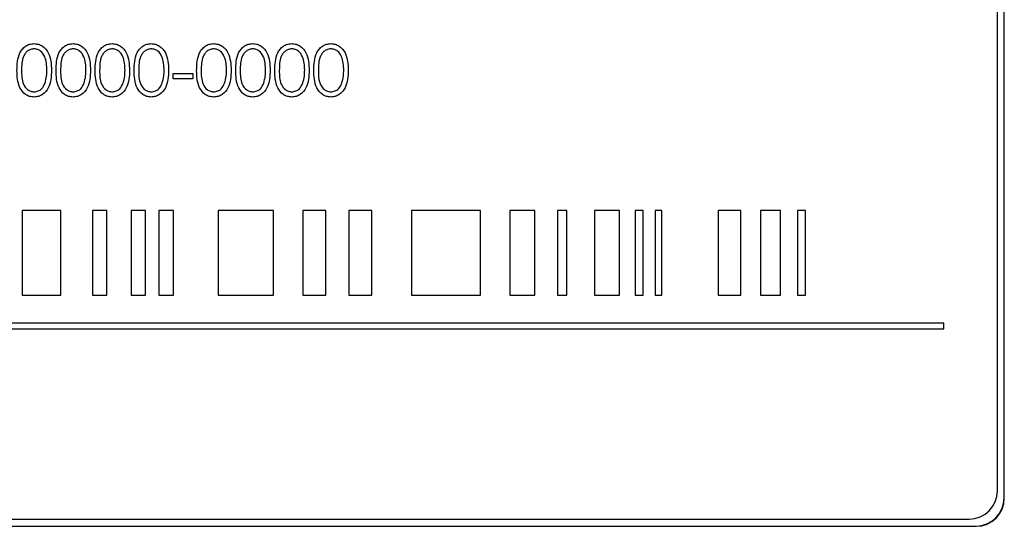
# Paper-space layout 'Blatt3' of a CAD drawing. Header units: millimetres. Extents: x 5 to 418, y 2 to 292.
# Tile 24 of 75: x 110.65 to 116.46, y 173.9 to 176.89. Entities that reach past the tile are written whole.
import ezdxf

# ---------------------------------------------------------------- set-up
doc = ezdxf.new("R2010")
doc.units = ezdxf.units.MM

psp = doc.layouts.new('Blatt3')

# ---------------------------------------------------------------- linework, layer by layer
at = {"color": 7, "linetype": 'Continuous', "lineweight": 25}
for p, q in [((116.4233, 174.1071), (116.4233, 180.7737)), ((116.4626, 174.0642), (116.4626, 180.8142)), ((116.4638, 174.0642), (116.4638, 180.8142)), ((111.5531, 176.5714), (111.6684, 176.5714)), ((111.5531, 176.5407), (111.5531, 176.5714)), ((111.6684, 176.5714), (111.6684, 176.5407)), ((111.6684, 176.5407), (111.5531, 176.5407)), ((110.8897, 175.7632), (110.6612, 175.7632)), ((110.6612, 175.7632), (110.6612, 175.2632)), ((110.8897, 175.2632), (110.8897, 175.7632)), ((111.1611, 175.7632), (111.0754, 175.7632)), ((111.0754, 175.7632), (111.0754, 175.2632)), ((111.1611, 175.2632), (111.1611, 175.7632)), ((111.3896, 175.7632), (111.3039, 175.7632)), ((111.3039, 175.7632), (111.3039, 175.2632)), ((111.3896, 175.2632), (111.3896, 175.7632)), ((111.5539, 175.7632), (111.4682, 175.7632)), ((111.4682, 175.7632), (111.4682, 175.2632)), ((111.5539, 175.2632), (111.5539, 175.7632)), ((112.1466, 175.7632), (111.8181, 175.7632)), ((111.8181, 175.7632), (111.8181, 175.2632)), ((112.1466, 175.2632), (112.1466, 175.7632)), ((112.4554, 175.7632), (112.3197, 175.7632)), ((112.3197, 175.7632), (112.3197, 175.2632)), ((112.4554, 175.2632), (112.4554, 175.7632)), ((112.7269, 175.7632), (112.5912, 175.7632)), ((112.5912, 175.7632), (112.5912, 175.2632)), ((112.7269, 175.2632), (112.7269, 175.7632)), ((112.9614, 175.7632), (112.9614, 175.2632)), ((113.3687, 175.7632), (112.9614, 175.7632)), ((113.3687, 175.2632), (113.3687, 175.7632)), ((113.6898, 175.7632), (113.5415, 175.7632)), ((113.5415, 175.7632), (113.5415, 175.2632)), ((113.6898, 175.2632), (113.6898, 175.7632)), ((113.8792, 175.7632), (113.824, 175.7632)), ((113.824, 175.7632), (113.824, 175.2632)), ((113.8792, 175.2632), (113.8792, 175.7632)), ((114.042, 175.7632), (114.042, 175.2632)), ((114.1907, 175.7632), (114.042, 175.7632)), ((114.1907, 175.2632), (114.1907, 175.7632)), ((114.3309, 175.7632), (114.2834, 175.7632)), ((114.2834, 175.7632), (114.2834, 175.2632)), ((114.3309, 175.2632), (114.3309, 175.7632)), ((114.4003, 175.7632), (114.4003, 175.2632)), ((114.4399, 175.7632), (114.4003, 175.7632)), ((114.4399, 175.2632), (114.4399, 175.7632)), ((114.9071, 175.7632), (114.7722, 175.7632)), ((114.7722, 175.7632), (114.7722, 175.2632)), ((114.9071, 175.2632), (114.9071, 175.7632)), ((115.1407, 175.7632), (115.0232, 175.7632)), ((115.0232, 175.7632), (115.0232, 175.2632)), ((115.1407, 175.2632), (115.1407, 175.7632)), ((115.2887, 175.7632), (115.2413, 175.7632)), ((115.2413, 175.7632), (115.2413, 175.2632)), ((115.2887, 175.2632), (115.2887, 175.7632)), ((110.6612, 175.2632), (110.8897, 175.2632)), ((111.0754, 175.2632), (111.1611, 175.2632)), ((111.3039, 175.2632), (111.3896, 175.2632)), ((111.4682, 175.2632), (111.5539, 175.2632)), ((111.8181, 175.2632), (112.1466, 175.2632)), ((112.3197, 175.2632), (112.4554, 175.2632)), ((112.5912, 175.2632), (112.7269, 175.2632)), ((112.9614, 175.2632), (113.3687, 175.2632)), ((113.5415, 175.2632), (113.6898, 175.2632)), ((113.824, 175.2632), (113.8792, 175.2632)), ((114.042, 175.2632), (114.1907, 175.2632)), ((114.2834, 175.2632), (114.3309, 175.2632)), ((114.4003, 175.2632), (114.4399, 175.2632)), ((114.7722, 175.2632), (114.9071, 175.2632)), ((115.0232, 175.2632), (115.1407, 175.2632)), ((115.2413, 175.2632), (115.2887, 175.2632)), ((116.1055, 175.0965), (107.9166, 175.0965)), ((107.9166, 175.0632), (116.1055, 175.0632)), ((116.1055, 175.0632), (116.1055, 175.0965)), ((107.8805, 173.8987), (116.2971, 173.8987)), ((107.8805, 173.8976), (116.2971, 173.8976)), ((107.9233, 173.9404), (116.2566, 173.9404))]:
    psp.add_line(p, q, dxfattribs=at)
at = {"color": 7, "linetype": 'Continuous', "lineweight": 18}
for p, q in [((116.4626, 174.0642), (116.4638, 174.0642)), ((116.2971, 173.8987), (116.2971, 173.8976))]:
    psp.add_line(p, q, dxfattribs=at)
at = {"color": 7, "linetype": 'Continuous', "lineweight": 25}
for centre, radius in [((116.2566, 174.1071), 0.1667), ((116.2971, 174.0642), 0.1667), ((116.2971, 174.0642), 0.1655)]:
    psp.add_arc(centre, radius, 270, 0, dxfattribs=at)
for points, knots in [([(110.63, 176.5905), (110.6311, 176.6264), (110.6326, 176.6712), (110.6606, 176.7163), (110.68, 176.7342), (110.704, 176.7462), (110.7215, 176.7476), (110.7303, 176.7483)], [0, 0, 0, 0, 0.498702, 0.624177, 0.749467, 0.874745, 1, 1, 1, 1]), ([(110.7303, 176.7483), (110.7391, 176.7476), (110.7568, 176.7462), (110.789, 176.7306), (110.8295, 176.6805), (110.8321, 176.6265), (110.8338, 176.5905)], [0, 0, 0, 0, 0.1256, 0.251197, 0.500581, 1, 1, 1, 1]), ([(110.8608, 176.5905), (110.8619, 176.6264), (110.8634, 176.6712), (110.8913, 176.7163), (110.9108, 176.7342), (110.9347, 176.7462), (110.9523, 176.7476), (110.9611, 176.7483)], [0, 0, 0, 0, 0.498702, 0.624177, 0.749467, 0.874745, 1, 1, 1, 1]), ([(110.9611, 176.7483), (110.9699, 176.7476), (110.9875, 176.7462), (111.0197, 176.7306), (111.0603, 176.6805), (111.0629, 176.6265), (111.0646, 176.5905)], [0, 0, 0, 0, 0.1256, 0.251197, 0.500581, 1, 1, 1, 1]), ([(111.0915, 176.5905), (111.0927, 176.6264), (111.0941, 176.6712), (111.1221, 176.7163), (111.1416, 176.7342), (111.1655, 176.7462), (111.1831, 176.7476), (111.1918, 176.7483)], [0, 0, 0, 0, 0.498702, 0.6241765, 0.7494675, 0.8747453, 1, 1, 1, 1]), ([(111.1918, 176.7483), (111.2007, 176.7476), (111.2183, 176.7462), (111.2505, 176.7306), (111.2911, 176.6805), (111.2936, 176.6265), (111.2954, 176.5905)], [0, 0, 0, 0, 0.1256, 0.251197, 0.500581, 1, 1, 1, 1]), ([(111.3223, 176.5905), (111.3235, 176.6264), (111.3249, 176.6712), (111.3529, 176.7163), (111.3723, 176.7342), (111.3963, 176.7462), (111.4138, 176.7476), (111.4226, 176.7483)], [0, 0, 0, 0, 0.498702, 0.624177, 0.749467, 0.874745, 1, 1, 1, 1]), ([(111.4226, 176.7483), (111.4314, 176.7476), (111.4491, 176.7462), (111.4813, 176.7306), (111.5218, 176.6805), (111.5244, 176.6265), (111.5261, 176.5905)], [0, 0, 0, 0, 0.1256, 0.251197, 0.500581, 1, 1, 1, 1]), ([(111.6915, 176.5905), (111.6927, 176.6264), (111.6941, 176.6712), (111.7221, 176.7163), (111.7416, 176.7342), (111.7655, 176.7462), (111.7831, 176.7476), (111.7918, 176.7483)], [0, 0, 0, 0, 0.498702, 0.624177, 0.749467, 0.874745, 1, 1, 1, 1]), ([(111.7918, 176.7483), (111.8007, 176.7476), (111.8183, 176.7462), (111.8505, 176.7306), (111.8911, 176.6805), (111.8936, 176.6265), (111.8954, 176.5905)], [0, 0, 0, 0, 0.1256, 0.251197, 0.500581, 1, 1, 1, 1]), ([(111.9223, 176.5905), (111.9235, 176.6264), (111.9249, 176.6712), (111.9529, 176.7163), (111.9723, 176.7342), (111.9963, 176.7462), (112.0138, 176.7476), (112.0226, 176.7483)], [0, 0, 0, 0, 0.498702, 0.624177, 0.749467, 0.874745, 1, 1, 1, 1]), ([(112.0226, 176.7483), (112.0314, 176.7476), (112.0491, 176.7462), (112.0813, 176.7306), (112.1218, 176.6805), (112.1244, 176.6265), (112.1261, 176.5905)], [0, 0, 0, 0, 0.1256, 0.251197, 0.500581, 1, 1, 1, 1]), ([(112.1531, 176.5905), (112.1542, 176.6264), (112.1557, 176.6712), (112.1836, 176.7163), (112.2031, 176.7342), (112.2271, 176.7462), (112.2446, 176.7476), (112.2534, 176.7483)], [0, 0, 0, 0, 0.498702, 0.624177, 0.749467, 0.874745, 1, 1, 1, 1]), ([(112.2534, 176.7483), (112.2622, 176.7476), (112.2799, 176.7462), (112.312, 176.7306), (112.3526, 176.6805), (112.3552, 176.6265), (112.3569, 176.5905)], [0, 0, 0, 0, 0.1256, 0.251197, 0.500581, 1, 1, 1, 1]), ([(112.3838, 176.5905), (112.385, 176.6264), (112.3864, 176.6712), (112.4144, 176.7163), (112.4339, 176.7342), (112.4578, 176.7462), (112.4754, 176.7476), (112.4841, 176.7483)], [0, 0, 0, 0, 0.498702, 0.624177, 0.749467, 0.874745, 1, 1, 1, 1]), ([(112.4841, 176.7483), (112.493, 176.7476), (112.5106, 176.7462), (112.5428, 176.7306), (112.5834, 176.6805), (112.5859, 176.6265), (112.5877, 176.5905)], [0, 0, 0, 0, 0.1256, 0.251197, 0.500581, 1, 1, 1, 1]), ([(110.7312, 176.7176), (110.7243, 176.7169), (110.7105, 176.7155), (110.6923, 176.705), (110.6777, 176.6902), (110.6579, 176.6537), (110.6573, 176.6187), (110.6569, 176.5907)], [0, 0, 0, 0, 0.125139, 0.250418, 0.375519, 0.500847, 1, 1, 1, 1]), ([(110.8069, 176.5907), (110.8058, 176.6185), (110.8041, 176.6602), (110.7761, 176.7015), (110.7518, 176.7154), (110.7381, 176.7169), (110.7312, 176.7176)], [0, 0, 0, 0, 0.500072, 0.749021, 0.874598, 1, 1, 1, 1]), ([(110.962, 176.7176), (110.9551, 176.7169), (110.9413, 176.7155), (110.9231, 176.705), (110.9085, 176.6902), (110.8887, 176.6537), (110.8881, 176.6187), (110.8877, 176.5907)], [0, 0, 0, 0, 0.125139, 0.250418, 0.375519, 0.500847, 1, 1, 1, 1]), ([(111.0377, 176.5907), (111.0366, 176.6185), (111.0349, 176.6602), (111.0068, 176.7015), (110.9826, 176.7154), (110.9688, 176.7169), (110.962, 176.7176)], [0, 0, 0, 0, 0.500072, 0.749021, 0.874598, 1, 1, 1, 1]), ([(111.1927, 176.7176), (111.1858, 176.7169), (111.1721, 176.7155), (111.1538, 176.705), (111.1393, 176.6902), (111.1194, 176.6537), (111.1189, 176.6187), (111.1184, 176.5907)], [0, 0, 0, 0, 0.125139, 0.250418, 0.375519, 0.500847, 1, 1, 1, 1]), ([(111.2684, 176.5907), (111.2673, 176.6185), (111.2657, 176.6602), (111.2376, 176.7015), (111.2133, 176.7154), (111.1996, 176.7169), (111.1927, 176.7176)], [0, 0, 0, 0, 0.500072, 0.749021, 0.874598, 1, 1, 1, 1]), ([(111.4235, 176.7176), (111.4166, 176.7169), (111.4029, 176.7155), (111.3846, 176.705), (111.3701, 176.6902), (111.3502, 176.6537), (111.3497, 176.6187), (111.3492, 176.5907)], [0, 0, 0, 0, 0.125139, 0.250418, 0.375519, 0.500847, 1, 1, 1, 1]), ([(111.4992, 176.5907), (111.4981, 176.6185), (111.4964, 176.6602), (111.4684, 176.7015), (111.4441, 176.7154), (111.4304, 176.7169), (111.4235, 176.7176)], [0, 0, 0, 0, 0.500072, 0.749021, 0.874598, 1, 1, 1, 1]), ([(111.7927, 176.7176), (111.7858, 176.7169), (111.7721, 176.7155), (111.7538, 176.705), (111.7393, 176.6902), (111.7194, 176.6537), (111.7189, 176.6187), (111.7184, 176.5907)], [0, 0, 0, 0, 0.125139, 0.250418, 0.375519, 0.500847, 1, 1, 1, 1]), ([(111.8684, 176.5907), (111.8673, 176.6185), (111.8657, 176.6602), (111.8376, 176.7015), (111.8133, 176.7154), (111.7996, 176.7169), (111.7927, 176.7176)], [0, 0, 0, 0, 0.500072, 0.749021, 0.874598, 1, 1, 1, 1]), ([(112.0235, 176.7176), (112.0166, 176.7169), (112.0029, 176.7155), (111.9846, 176.705), (111.9701, 176.6902), (111.9502, 176.6537), (111.9497, 176.6187), (111.9492, 176.5907)], [0, 0, 0, 0, 0.125139, 0.250418, 0.375519, 0.500847, 1, 1, 1, 1]), ([(112.0992, 176.5907), (112.0981, 176.6185), (112.0964, 176.6602), (112.0684, 176.7015), (112.0441, 176.7154), (112.0304, 176.7169), (112.0235, 176.7176)], [0, 0, 0, 0, 0.500072, 0.749021, 0.874598, 1, 1, 1, 1]), ([(112.2543, 176.7176), (112.2474, 176.7169), (112.2336, 176.7155), (112.2154, 176.705), (112.2008, 176.6902), (112.181, 176.6537), (112.1804, 176.6187), (112.18, 176.5907)], [0, 0, 0, 0, 0.125139, 0.250418, 0.375519, 0.500847, 1, 1, 1, 1]), ([(112.33, 176.5907), (112.3289, 176.6185), (112.3272, 176.6602), (112.2991, 176.7015), (112.2749, 176.7154), (112.2611, 176.7169), (112.2543, 176.7176)], [0, 0, 0, 0, 0.500072, 0.749021, 0.874598, 1, 1, 1, 1]), ([(112.485, 176.7176), (112.4782, 176.7169), (112.4644, 176.7155), (112.4462, 176.705), (112.4316, 176.6902), (112.4117, 176.6537), (112.4112, 176.6187), (112.4108, 176.5907)], [0, 0, 0, 0, 0.125139, 0.250418, 0.375519, 0.500847, 1, 1, 1, 1]), ([(112.5608, 176.5907), (112.5596, 176.6185), (112.558, 176.6602), (112.5299, 176.7015), (112.5056, 176.7154), (112.4919, 176.7169), (112.485, 176.7176)], [0, 0, 0, 0, 0.500072, 0.749021, 0.874598, 1, 1, 1, 1]), ([(110.7303, 176.433), (110.7215, 176.4337), (110.704, 176.4351), (110.6722, 176.4508), (110.6328, 176.5012), (110.6311, 176.5548), (110.63, 176.5905)], [0, 0, 0, 0, 0.125551, 0.25109, 0.50025, 1, 1, 1, 1]), ([(110.6569, 176.5907), (110.6571, 176.5626), (110.6575, 176.5206), (110.6863, 176.4797), (110.7106, 176.4659), (110.7243, 176.4645), (110.7312, 176.4637)], [0, 0, 0, 0, 0.500291, 0.749086, 0.874606, 1, 1, 1, 1]), ([(110.8338, 176.5905), (110.8322, 176.5545), (110.8296, 176.5005), (110.7889, 176.4508), (110.7568, 176.4351), (110.7391, 176.4337), (110.7303, 176.433)], [0, 0, 0, 0, 0.499407, 0.748743, 0.874372, 1, 1, 1, 1]), ([(110.7956, 176.5152), (110.7994, 176.5291), (110.8062, 176.5538), (110.8067, 176.5794), (110.8069, 176.5907)], [0, 0, 0, 0, 0.559599, 1, 1, 1, 1]), ([(110.9611, 176.433), (110.9523, 176.4337), (110.9348, 176.4351), (110.9029, 176.4508), (110.8635, 176.5012), (110.8619, 176.5548), (110.8608, 176.5905)], [0, 0, 0, 0, 0.125551, 0.25109, 0.50025, 1, 1, 1, 1]), ([(110.8877, 176.5907), (110.8879, 176.5626), (110.8882, 176.5206), (110.917, 176.4797), (110.9414, 176.4659), (110.9551, 176.4645), (110.962, 176.4637)], [0, 0, 0, 0, 0.500291, 0.749086, 0.874606, 1, 1, 1, 1]), ([(111.0646, 176.5905), (111.0629, 176.5545), (111.0604, 176.5005), (111.0196, 176.4508), (110.9875, 176.4351), (110.9699, 176.4337), (110.9611, 176.433)], [0, 0, 0, 0, 0.499407, 0.748743, 0.874372, 1, 1, 1, 1]), ([(111.0263, 176.5152), (111.0301, 176.5291), (111.037, 176.5538), (111.0375, 176.5794), (111.0377, 176.5907)], [0, 0, 0, 0, 0.5595988, 1, 1, 1, 1]), ([(111.1918, 176.433), (111.1831, 176.4337), (111.1656, 176.4351), (111.1337, 176.4508), (111.0943, 176.5012), (111.0926, 176.5548), (111.0915, 176.5905)], [0, 0, 0, 0, 0.125551, 0.25109, 0.50025, 1, 1, 1, 1]), ([(111.1184, 176.5907), (111.1187, 176.5626), (111.119, 176.5206), (111.1478, 176.4797), (111.1721, 176.4659), (111.1859, 176.4645), (111.1927, 176.4637)], [0, 0, 0, 0, 0.500291, 0.749086, 0.874606, 1, 1, 1, 1]), ([(111.2954, 176.5905), (111.2937, 176.5545), (111.2912, 176.5005), (111.2504, 176.4508), (111.2183, 176.4351), (111.2006, 176.4337), (111.1918, 176.433)], [0, 0, 0, 0, 0.499407, 0.748743, 0.874372, 1, 1, 1, 1]), ([(111.2571, 176.5152), (111.2609, 176.5291), (111.2677, 176.5538), (111.2682, 176.5794), (111.2684, 176.5907)], [0, 0, 0, 0, 0.559599, 1, 1, 1, 1]), ([(111.4226, 176.433), (111.4138, 176.4337), (111.3963, 176.4351), (111.3645, 176.4508), (111.3251, 176.5012), (111.3234, 176.5548), (111.3223, 176.5905)], [0, 0, 0, 0, 0.125551, 0.25109, 0.50025, 1, 1, 1, 1]), ([(111.3492, 176.5907), (111.3494, 176.5626), (111.3498, 176.5206), (111.3786, 176.4797), (111.4029, 176.4659), (111.4166, 176.4645), (111.4235, 176.4637)], [0, 0, 0, 0, 0.500291, 0.749086, 0.874606, 1, 1, 1, 1]), ([(111.5261, 176.5905), (111.5245, 176.5545), (111.5219, 176.5005), (111.4812, 176.4508), (111.4491, 176.4351), (111.4314, 176.4337), (111.4226, 176.433)], [0, 0, 0, 0, 0.499407, 0.748743, 0.874372, 1, 1, 1, 1]), ([(111.4879, 176.5152), (111.4917, 176.5291), (111.4985, 176.5538), (111.499, 176.5794), (111.4992, 176.5907)], [0, 0, 0, 0, 0.559599, 1, 1, 1, 1]), ([(111.7918, 176.433), (111.7831, 176.4337), (111.7656, 176.4351), (111.7337, 176.4508), (111.6943, 176.5012), (111.6926, 176.5548), (111.6915, 176.5905)], [0, 0, 0, 0, 0.125551, 0.25109, 0.50025, 1, 1, 1, 1]), ([(111.7184, 176.5907), (111.7187, 176.5626), (111.719, 176.5206), (111.7478, 176.4797), (111.7721, 176.4659), (111.7859, 176.4645), (111.7927, 176.4637)], [0, 0, 0, 0, 0.500291, 0.749086, 0.874606, 1, 1, 1, 1]), ([(111.8954, 176.5905), (111.8937, 176.5545), (111.8912, 176.5005), (111.8504, 176.4508), (111.8183, 176.4351), (111.8006, 176.4337), (111.7918, 176.433)], [0, 0, 0, 0, 0.499407, 0.748743, 0.874372, 1, 1, 1, 1]), ([(111.8571, 176.5152), (111.8609, 176.5291), (111.8677, 176.5538), (111.8682, 176.5794), (111.8684, 176.5907)], [0, 0, 0, 0, 0.559599, 1, 1, 1, 1]), ([(112.0226, 176.433), (112.0138, 176.4337), (111.9963, 176.4351), (111.9645, 176.4508), (111.9251, 176.5012), (111.9234, 176.5548), (111.9223, 176.5905)], [0, 0, 0, 0, 0.125551, 0.25109, 0.50025, 1, 1, 1, 1]), ([(111.9492, 176.5907), (111.9494, 176.5626), (111.9498, 176.5206), (111.9786, 176.4797), (112.0029, 176.4659), (112.0166, 176.4645), (112.0235, 176.4637)], [0, 0, 0, 0, 0.500291, 0.749086, 0.874606, 1, 1, 1, 1]), ([(112.1261, 176.5905), (112.1245, 176.5545), (112.1219, 176.5005), (112.0812, 176.4508), (112.0491, 176.4351), (112.0314, 176.4337), (112.0226, 176.433)], [0, 0, 0, 0, 0.499407, 0.748743, 0.874372, 1, 1, 1, 1]), ([(112.0879, 176.5152), (112.0917, 176.5291), (112.0985, 176.5538), (112.099, 176.5794), (112.0992, 176.5907)], [0, 0, 0, 0, 0.5595988, 1, 1, 1, 1]), ([(112.2534, 176.433), (112.2446, 176.4337), (112.2271, 176.4351), (112.1952, 176.4508), (112.1558, 176.5012), (112.1542, 176.5548), (112.1531, 176.5905)], [0, 0, 0, 0, 0.125551, 0.25109, 0.50025, 1, 1, 1, 1]), ([(112.18, 176.5907), (112.1802, 176.5626), (112.1805, 176.5206), (112.2093, 176.4797), (112.2337, 176.4659), (112.2474, 176.4645), (112.2543, 176.4637)], [0, 0, 0, 0, 0.500291, 0.749086, 0.874606, 1, 1, 1, 1]), ([(112.3569, 176.5905), (112.3552, 176.5545), (112.3527, 176.5005), (112.3119, 176.4508), (112.2798, 176.4351), (112.2622, 176.4337), (112.2534, 176.433)], [0, 0, 0, 0, 0.499407, 0.748743, 0.874372, 1, 1, 1, 1]), ([(112.3186, 176.5152), (112.3224, 176.5291), (112.3293, 176.5538), (112.3298, 176.5794), (112.33, 176.5907)], [0, 0, 0, 0, 0.559599, 1, 1, 1, 1]), ([(112.4841, 176.433), (112.4754, 176.4337), (112.4579, 176.4351), (112.426, 176.4508), (112.3866, 176.5012), (112.3849, 176.5548), (112.3838, 176.5905)], [0, 0, 0, 0, 0.125551, 0.25109, 0.50025, 1, 1, 1, 1]), ([(112.4108, 176.5907), (112.411, 176.5626), (112.4113, 176.5206), (112.4401, 176.4797), (112.4644, 176.4659), (112.4782, 176.4645), (112.485, 176.4637)], [0, 0, 0, 0, 0.500291, 0.749086, 0.874606, 1, 1, 1, 1]), ([(112.5877, 176.5905), (112.586, 176.5545), (112.5835, 176.5005), (112.5427, 176.4508), (112.5106, 176.4351), (112.493, 176.4337), (112.4841, 176.433)], [0, 0, 0, 0, 0.499407, 0.748743, 0.874372, 1, 1, 1, 1]), ([(112.5494, 176.5152), (112.5532, 176.5291), (112.56, 176.5538), (112.5605, 176.5794), (112.5608, 176.5907)], [0, 0, 0, 0, 0.5595988, 1, 1, 1, 1]), ([(110.7312, 176.4637), (110.7394, 176.4648), (110.7558, 176.4668), (110.7811, 176.4839), (110.7901, 176.5034), (110.7956, 176.5152)], [0, 0, 0, 0, 0.280257, 0.560781, 1, 1, 1, 1]), ([(110.962, 176.4637), (110.9702, 176.4648), (110.9865, 176.4668), (111.0119, 176.4839), (111.0208, 176.5034), (111.0263, 176.5152)], [0, 0, 0, 0, 0.280257, 0.560781, 1, 1, 1, 1]), ([(111.1927, 176.4637), (111.2009, 176.4648), (111.2173, 176.4668), (111.2426, 176.4839), (111.2516, 176.5034), (111.2571, 176.5152)], [0, 0, 0, 0, 0.280257, 0.560781, 1, 1, 1, 1]), ([(111.4235, 176.4637), (111.4317, 176.4648), (111.4481, 176.4668), (111.4734, 176.4839), (111.4824, 176.5034), (111.4879, 176.5152)], [0, 0, 0, 0, 0.280257, 0.560781, 1, 1, 1, 1]), ([(111.7927, 176.4637), (111.8009, 176.4648), (111.8173, 176.4668), (111.8426, 176.4839), (111.8516, 176.5034), (111.8571, 176.5152)], [0, 0, 0, 0, 0.280257, 0.560781, 1, 1, 1, 1]), ([(112.0235, 176.4637), (112.0317, 176.4648), (112.0481, 176.4668), (112.0734, 176.4839), (112.0824, 176.5034), (112.0879, 176.5152)], [0, 0, 0, 0, 0.280257, 0.560781, 1, 1, 1, 1]), ([(112.2543, 176.4637), (112.2625, 176.4648), (112.2789, 176.4668), (112.3042, 176.4839), (112.3132, 176.5034), (112.3186, 176.5152)], [0, 0, 0, 0, 0.280257, 0.560781, 1, 1, 1, 1]), ([(112.485, 176.4637), (112.4932, 176.4648), (112.5096, 176.4668), (112.5349, 176.4839), (112.5439, 176.5034), (112.5494, 176.5152)], [0, 0, 0, 0, 0.280257, 0.560781, 1, 1, 1, 1])]:
    psp.add_open_spline(points, degree=3, knots=knots, dxfattribs=at)

doc.saveas('drawing.dxf')
